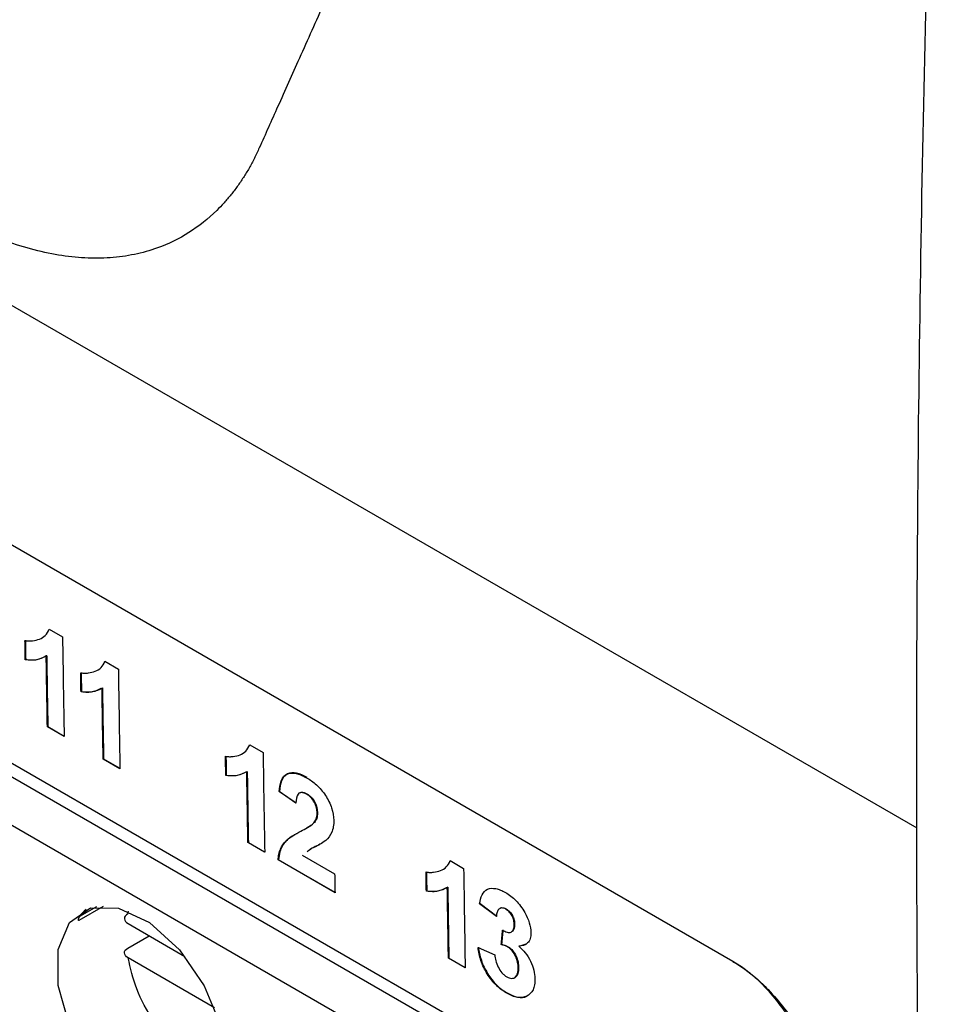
# Model space of a CAD drawing. Header units: millimetres. Extents: x -508 to 796, y -404 to 760.
# Tile 97 of 116: x 639 to 654, y 507 to 524. Entities that reach past the tile are written whole.
import ezdxf

# ---------------------------------------------------------------- set-up
doc = ezdxf.new("R2010")
doc.units = ezdxf.units.MM

msp = doc.modelspace()

# ---------------------------------------------------------------- linework, layer by layer
at = {"color": 7, "linetype": 'Continuous', "lineweight": 25}
for p, q in [((567.943, 559.931), (653.67, 510.442)), ((650.605, 508.211), (620.199, 525.764)), ((620.258, 522.096), (648.885, 505.57)), ((639.202, 513.755), (639.426, 513.626)), ((638.811, 513.249), (638.804, 513.245)), ((639.161, 513.312), (639.154, 513.308)), ((640.132, 513.218), (640.356, 513.089)), ((640.091, 512.775), (640.084, 512.771)), ((639.741, 512.712), (639.734, 512.708)), ((639.18, 512.129), (639.173, 512.125)), ((639.453, 511.963), (639.173, 512.125)), ((639.18, 512.129), (639.453, 511.972)), ((642.546, 511.825), (642.77, 511.695)), ((640.11, 511.592), (640.103, 511.588)), ((640.383, 511.427), (640.103, 511.588)), ((640.11, 511.592), (640.382, 511.435)), ((642.155, 511.319), (642.148, 511.315)), ((642.505, 511.382), (642.498, 511.377)), ((643.044, 511.048), (643.037, 511.044)), ((643.317, 510.851), (643.037, 511.044)), ((643.044, 511.048), (643.324, 510.855)), ((643.381, 511.024), (643.374, 511.02)), ((643.501, 511.006), (643.494, 511.002)), ((643.677, 510.689), (643.67, 510.685)), ((643.625, 510.528), (643.618, 510.524)), ((643.485, 510.431), (643.492, 510.435)), ((642.524, 510.198), (642.517, 510.194)), ((642.797, 510.033), (642.517, 510.194)), ((642.524, 510.198), (642.796, 510.041)), ((643.423, 509.987), (643.963, 509.676)), ((643.026, 509.909), (643.019, 509.905)), ((643.969, 509.356), (643.019, 509.905)), ((643.026, 509.909), (643.968, 509.365)), ((645.89, 509.894), (646.114, 509.765)), ((645.499, 509.388), (645.492, 509.384)), ((645.849, 509.451), (645.842, 509.447)), ((639.705, 508.902), (640.107, 509.134)), ((646.387, 509.177), (646.38, 509.173)), ((646.66, 508.964), (646.38, 509.173)), ((646.387, 509.177), (646.667, 508.968)), ((640.516, 509.008), (640.524, 509.049)), ((646.823, 509.089), (646.816, 509.085)), ((640.519, 508.843), (641.466, 508.296)), ((646.964, 508.832), (646.957, 508.827)), ((640.516, 508.436), (640.87, 508.64)), ((646.91, 508.705), (646.917, 508.709)), ((646.748, 508.496), (646.741, 508.492)), ((647.04, 508.469), (647.154, 508.505)), ((646.354, 508.446), (646.633, 508.324)), ((646.859, 508.456), (646.852, 508.451)), ((647.04, 508.469), (647.033, 508.465)), ((641.961, 507.439), (640.519, 508.271)), ((645.868, 508.268), (645.861, 508.264)), ((646.14, 508.103), (645.861, 508.264)), ((645.868, 508.268), (646.14, 508.111)), ((647.031, 508.11), (647.024, 508.106)), ((646.965, 507.942), (646.972, 507.946)), ((646.84, 507.686), (646.833, 507.682))]:
    msp.add_line(p, q, dxfattribs=at)
at = {"color": 250, "linetype": 'Continuous', "lineweight": 25}
for p, q in [((603.975, 531.27), (648.891, 505.341)), ((648.91, 504.514), (603.621, 530.658)), ((639.992, 509.125), (639.709, 508.962))]:
    msp.add_line(p, q, dxfattribs=at)
at = {"color": 7, "linetype": 'Continuous', "lineweight": 25, "flags": 128}
msp.add_lwpolyline([(642.159, 506.492), (642.063, 505.957), (641.789, 505.605), (641.375, 505.483), (640.875, 505.607), (640.357, 505.961), (639.892, 506.497), (639.542, 507.143), (639.354, 507.811), (639.354, 508.411), (639.542, 508.862), (639.892, 509.104), (640.357, 509.103), (640.875, 508.859), (641.375, 508.406), (641.789, 507.805), (642.063, 507.137), (642.159, 506.492)], dxfattribs=at)
at = {"color": 7, "linetype": 'Continuous', "lineweight": 25}
msp.add_ellipse((641.702, 507.861), major_axis=(2.02, -1.057), ratio=0.444531, start_param=2.938632, end_param=3.090972, dxfattribs=at)
for points, knots in [([(646.755, 530.679), (646.516, 530.165), (646.058, 529.177), (645.407, 527.76), (644.816, 526.466), (644.283, 525.295), (643.809, 524.245), (643.392, 523.316), (643.03, 522.508), (642.808, 522.01), (642.706, 521.781)], [0, 0, 0, 0, 0.1721837, 0.3308864, 0.476108, 0.6078485, 0.726108, 0.8308864, 0.9221837, 1, 1, 1, 1]), ([(642.705, 521.781), (642.679, 521.723), (642.625, 521.607), (642.537, 521.443), (642.442, 521.287), (642.341, 521.138), (642.233, 520.996), (642.119, 520.863), (641.899, 520.634), (641.545, 520.351), (641.075, 520.122), (640.629, 519.997), (640.224, 519.941), (639.801, 519.937), (639.357, 519.986), (638.895, 520.088), (638.47, 520.226), (638.093, 520.38), (637.769, 520.534), (637.552, 520.655), (637.444, 520.715)], [0, 0, 0, 0, 0.030428, 0.060812, 0.091194, 0.121613, 0.152111, 0.182728, 0.213503, 0.320363, 0.426719, 0.497341, 0.568001, 0.638605, 0.708979, 0.781724, 0.854499, 0.903197, 0.951643, 1, 1, 1, 1]), ([(638.799, 513.565), (638.821, 513.561), (638.844, 513.558), (638.886, 513.557), (638.906, 513.559), (638.967, 513.566), (639.005, 513.576), (639.077, 513.603), (639.11, 513.622), (639.164, 513.677), (639.186, 513.713), (639.202, 513.755)], [0, 0, 0, 0, 0.125, 0.125, 0.25, 0.25, 0.5, 0.5, 0.75, 0.75, 1, 1, 1, 1]), ([(639.154, 513.308), (639.105, 513.278), (639.052, 513.256), (638.934, 513.235), (638.87, 513.236), (638.804, 513.245)], [0, 0, 0, 0, 0.5, 0.5, 1, 1, 1, 1]), ([(638.811, 513.249), (638.844, 513.245), (638.91, 513.238), (639.025, 513.248), (639.096, 513.282), (639.142, 513.304)], [0, 0, 0, 0, 0.266674, 0.533511, 1, 1, 1, 1]), ([(639.729, 513.028), (639.751, 513.025), (639.773, 513.021), (639.816, 513.02), (639.836, 513.022), (639.897, 513.03), (639.935, 513.039), (640.007, 513.066), (640.04, 513.085), (640.094, 513.141), (640.116, 513.177), (640.132, 513.218)], [0, 0, 0, 0, 0.125, 0.125, 0.25, 0.25, 0.5, 0.5, 0.75, 0.75, 1, 1, 1, 1]), ([(640.084, 512.771), (640.035, 512.742), (639.981, 512.719), (639.863, 512.698), (639.8, 512.699), (639.734, 512.708)], [0, 0, 0, 0, 0.5, 0.5, 1, 1, 1, 1]), ([(639.741, 512.712), (639.774, 512.709), (639.839, 512.702), (639.955, 512.711), (640.026, 512.746), (640.072, 512.768)], [0, 0, 0, 0, 0.266674, 0.533511, 1, 1, 1, 1]), ([(642.143, 511.634), (642.165, 511.631), (642.187, 511.628), (642.23, 511.627), (642.25, 511.628), (642.311, 511.636), (642.349, 511.645), (642.421, 511.673), (642.454, 511.692), (642.508, 511.747), (642.53, 511.783), (642.546, 511.825)], [0, 0, 0, 0, 0.125, 0.125, 0.25, 0.25, 0.5, 0.5, 0.75, 0.75, 1, 1, 1, 1]), ([(642.498, 511.377), (642.449, 511.348), (642.395, 511.325), (642.277, 511.304), (642.214, 511.306), (642.148, 511.315)], [0, 0, 0, 0, 0.5, 0.5, 1, 1, 1, 1]), ([(642.155, 511.319), (642.188, 511.315), (642.253, 511.308), (642.369, 511.317), (642.44, 511.352), (642.486, 511.374)], [0, 0, 0, 0, 0.266674, 0.533511, 1, 1, 1, 1]), ([(643.037, 511.044), (643.043, 511.108), (643.052, 511.169), (643.092, 511.271), (643.122, 511.314), (643.209, 511.356), (643.263, 511.359), (643.376, 511.337), (643.436, 511.31), (643.496, 511.276)], [0, 0, 0, 0, 0.25, 0.25, 0.5, 0.5, 0.75, 0.75, 1, 1, 1, 1]), ([(643.503, 511.28), (643.443, 511.314), (643.384, 511.34), (643.272, 511.363), (643.218, 511.361), (643.131, 511.319), (643.1, 511.277), (643.059, 511.174), (643.05, 511.112), (643.044, 511.048)], [0, 0, 0, 0, 0.25, 0.25, 0.5, 0.5, 0.75, 0.75, 1, 1, 1, 1]), ([(643.496, 511.276), (643.552, 511.243), (643.607, 511.205), (643.715, 511.108), (643.766, 511.049), (643.853, 510.915), (643.889, 510.844), (643.937, 510.701), (643.947, 510.631), (643.949, 510.566)], [0, 0, 0, 0, 0.25, 0.25, 0.5, 0.5, 0.75, 0.75, 1, 1, 1, 1]), ([(643.494, 511.002), (643.467, 511.016), (643.441, 511.029), (643.392, 511.031), (643.371, 511.022), (643.326, 510.971), (643.319, 510.911), (643.317, 510.851)], [0, 0, 0, 0, 0.25, 0.25, 0.5, 0.5, 1, 1, 1, 1]), ([(643.383, 511.021), (643.39, 511.026), (643.41, 511.038), (643.453, 511.031), (643.486, 511.014), (643.501, 511.006)], [0, 0, 0, 0, 0.261407, 0.641314, 1, 1, 1, 1]), ([(643.67, 510.685), (643.669, 510.713), (643.667, 510.741), (643.653, 510.802), (643.642, 510.834), (643.61, 510.895), (643.589, 510.924), (643.544, 510.97), (643.519, 510.987), (643.494, 511.002)], [0, 0, 0, 0, 0.25, 0.25, 0.5, 0.5, 0.75, 0.75, 1, 1, 1, 1]), ([(643.501, 511.006), (643.526, 510.991), (643.55, 510.975), (643.596, 510.928), (643.617, 510.9), (643.649, 510.839), (643.66, 510.807), (643.674, 510.746), (643.676, 510.717), (643.677, 510.689)], [0, 0, 0, 0, 0.25, 0.25, 0.5, 0.5, 0.75, 0.75, 1, 1, 1, 1]), ([(643.618, 510.524), (643.633, 510.545), (643.647, 510.566), (643.666, 510.62), (643.669, 510.651), (643.67, 510.685)], [0, 0, 0, 0, 0.5, 0.5, 1, 1, 1, 1]), ([(643.677, 510.689), (643.676, 510.655), (643.673, 510.623), (643.654, 510.57), (643.64, 510.549), (643.625, 510.528)], [0, 0, 0, 0, 0.5, 0.5, 1, 1, 1, 1]), ([(643.4, 510.384), (643.438, 510.405), (643.476, 510.425), (643.55, 510.469), (643.587, 510.492), (643.618, 510.524)], [0, 0, 0, 0, 0.5, 0.5, 1, 1, 1, 1]), ([(643.625, 510.528), (643.608, 510.514), (643.576, 510.485), (643.529, 510.456), (643.501, 510.441), (643.492, 510.436)], [0, 0, 0, 0, 0.401759, 0.80275, 1, 1, 1, 1]), ([(643.949, 510.566), (643.949, 510.528), (643.947, 510.492), (643.935, 510.424), (643.926, 510.394), (643.89, 510.311), (643.854, 510.268), (643.814, 510.231)], [0, 0, 0, 0, 0.25, 0.25, 0.5, 0.5, 1, 1, 1, 1]), ([(643.019, 509.905), (643.022, 509.938), (643.026, 509.971), (643.04, 510.03), (643.049, 510.058), (643.082, 510.137), (643.113, 510.181), (643.222, 510.288), (643.311, 510.337), (643.4, 510.384)], [0, 0, 0, 0, 0.125, 0.125, 0.25, 0.25, 0.5, 0.5, 1, 1, 1, 1]), ([(643.329, 510.344), (643.312, 510.334), (643.25, 510.3), (643.14, 510.22), (643.049, 510.083), (643.032, 509.954), (643.026, 509.909)], [0, 0, 0, 0, 0.120671, 0.415992, 0.794789, 1, 1, 1, 1]), ([(643.814, 510.231), (643.783, 510.208), (643.72, 510.162), (643.606, 510.118), (643.54, 510.068), (643.505, 510.042)], [0, 0, 0, 0, 0.32018, 0.639506, 1, 1, 1, 1]), ([(643.51, 510.049), (643.532, 510.067), (643.591, 510.114), (643.681, 510.142), (643.733, 510.177), (643.748, 510.187)], [0, 0, 0, 0, 0.308803, 0.813264, 1, 1, 1, 1]), ([(645.487, 509.704), (645.509, 509.701), (645.531, 509.698), (645.574, 509.696), (645.594, 509.698), (645.654, 509.706), (645.692, 509.715), (645.765, 509.742), (645.798, 509.761), (645.852, 509.817), (645.874, 509.853), (645.89, 509.894)], [0, 0, 0, 0, 0.125, 0.125, 0.25, 0.25, 0.5, 0.5, 0.75, 0.75, 1, 1, 1, 1]), ([(645.842, 509.447), (645.792, 509.418), (645.739, 509.395), (645.621, 509.374), (645.558, 509.375), (645.492, 509.384)], [0, 0, 0, 0, 0.5, 0.5, 1, 1, 1, 1]), ([(645.499, 509.388), (645.532, 509.385), (645.597, 509.378), (645.713, 509.387), (645.784, 509.422), (645.829, 509.444)], [0, 0, 0, 0, 0.266674, 0.533511, 1, 1, 1, 1]), ([(646.38, 509.173), (646.39, 509.226), (646.402, 509.278), (646.444, 509.365), (646.473, 509.4), (646.553, 509.434), (646.601, 509.436), (646.677, 509.422), (646.702, 509.414), (646.756, 509.392), (646.783, 509.378), (646.81, 509.363)], [0, 0, 0, 0, 0.25, 0.25, 0.5, 0.5, 0.75, 0.75, 0.875, 0.875, 1, 1, 1, 1]), ([(646.81, 509.363), (646.84, 509.345), (646.869, 509.326), (646.929, 509.281), (646.957, 509.256), (647.013, 509.199), (647.04, 509.168), (647.089, 509.101), (647.111, 509.065), (647.133, 509.028)], [0, 0, 0, 0, 0.25, 0.25, 0.5, 0.5, 0.75, 0.75, 1, 1, 1, 1]), ([(640.516, 509.008), (640.478, 508.986), (640.457, 508.956), (640.459, 508.895), (640.481, 508.865), (640.519, 508.843)], [0, 0, 0, 0, 0.5, 0.5, 1, 1, 1, 1]), ([(646.816, 509.085), (646.794, 509.096), (646.771, 509.105), (646.731, 509.104), (646.714, 509.096), (646.688, 509.071), (646.678, 509.053), (646.665, 509.011), (646.663, 508.987), (646.66, 508.964)], [0, 0, 0, 0, 0.25, 0.25, 0.5, 0.5, 0.75, 0.75, 1, 1, 1, 1]), ([(646.724, 509.098), (646.726, 509.099), (646.739, 509.111), (646.773, 509.112), (646.807, 509.096), (646.823, 509.089)], [0, 0, 0, 0, 0.080004, 0.55624, 1, 1, 1, 1]), ([(646.957, 508.827), (646.956, 508.85), (646.955, 508.873), (646.943, 508.922), (646.934, 508.948), (646.908, 508.997), (646.892, 509.02), (646.856, 509.058), (646.836, 509.072), (646.816, 509.085)], [0, 0, 0, 0, 0.25, 0.25, 0.5, 0.5, 0.75, 0.75, 1, 1, 1, 1]), ([(646.823, 509.089), (646.843, 509.077), (646.862, 509.063), (646.898, 509.025), (646.914, 509.002), (646.94, 508.953), (646.95, 508.927), (646.962, 508.878), (646.963, 508.854), (646.964, 508.832)], [0, 0, 0, 0, 0.25, 0.25, 0.5, 0.5, 0.75, 0.75, 1, 1, 1, 1]), ([(647.133, 509.028), (647.163, 508.973), (647.19, 508.915), (647.226, 508.802), (647.234, 508.746), (647.236, 508.694)], [0, 0, 0, 0, 0.5, 0.5, 1, 1, 1, 1]), ([(639.709, 508.962), (639.703, 508.953), (639.691, 508.934), (639.684, 508.913), (639.684, 508.901), (639.689, 508.897), (639.696, 508.898), (639.701, 508.9), (639.705, 508.902), (639.705, 508.902)], [0, 0, 0, 0, 0.314101, 0.617278, 0.763723, 0.876695, 0.938022, 0.98977, 1, 1, 1, 1]), ([(646.763, 508.735), (646.789, 508.72), (646.814, 508.707), (646.863, 508.694), (646.886, 508.693), (646.923, 508.71), (646.937, 508.727), (646.955, 508.771), (646.957, 508.799), (646.957, 508.827)], [0, 0, 0, 0, 0.25, 0.25, 0.5, 0.5, 0.75, 0.75, 1, 1, 1, 1]), ([(646.964, 508.832), (646.962, 508.803), (646.959, 508.754), (646.936, 508.717), (646.919, 508.712), (646.916, 508.711)], [0, 0, 0, 0, 0.54991, 0.927792, 1, 1, 1, 1]), ([(647.236, 508.694), (647.236, 508.657), (647.233, 508.623), (647.214, 508.563), (647.199, 508.539), (647.143, 508.482), (647.089, 508.47), (647.033, 508.465)], [0, 0, 0, 0, 0.25, 0.25, 0.5, 0.5, 1, 1, 1, 1]), ([(646.852, 508.451), (646.842, 508.457), (646.833, 508.462), (646.823, 508.466), (646.814, 508.47), (646.805, 508.474), (646.795, 508.477), (646.777, 508.483), (646.759, 508.488), (646.741, 508.492)], [0, 0, 0, 0, 0.0000401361, 0.0000401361, 0.0000401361, 0.0000802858, 0.0000802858, 0.0000802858, 0.0001600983, 0.0001600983, 0.0001600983, 0.0001600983]), ([(646.748, 508.496), (646.757, 508.494), (646.766, 508.492), (646.775, 508.489), (646.784, 508.487), (646.793, 508.484), (646.803, 508.481), (646.821, 508.474), (646.84, 508.466), (646.859, 508.456)], [0, 0, 0, 0, 0.0000401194, 0.0000401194, 0.0000401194, 0.0000802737, 0.0000802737, 0.0000802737, 0.0001602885, 0.0001602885, 0.0001602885, 0.0001602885]), ([(640.519, 508.271), (640.481, 508.293), (640.459, 508.323), (640.457, 508.384), (640.478, 508.414), (640.516, 508.436)], [0, 0, 0, 0, 0.5, 0.5, 1, 1, 1, 1]), ([(646.833, 507.682), (646.774, 507.717), (646.716, 507.759), (646.603, 507.869), (646.552, 507.934), (646.464, 508.075), (646.428, 508.151), (646.377, 508.301), (646.363, 508.375), (646.354, 508.446)], [0, 0, 0, 0, 0.25, 0.25, 0.5, 0.5, 0.75, 0.75, 1, 1, 1, 1]), ([(646.361, 508.45), (646.37, 508.379), (646.384, 508.307), (646.435, 508.155), (646.471, 508.081), (646.558, 507.939), (646.609, 507.874), (646.722, 507.764), (646.78, 507.721), (646.84, 507.686)], [0, 0, 0, 0, 0.25, 0.25, 0.5, 0.5, 0.75, 0.75, 1, 1, 1, 1]), ([(646.633, 508.324), (646.637, 508.291), (646.642, 508.258), (646.661, 508.189), (646.673, 508.153), (646.708, 508.084), (646.729, 508.051), (646.766, 508.008), (646.78, 507.995), (646.806, 507.973), (646.82, 507.964), (646.834, 507.955)], [0, 0, 0, 0, 0.25, 0.25, 0.5, 0.5, 0.75, 0.75, 0.875, 0.875, 1, 1, 1, 1]), ([(647.024, 508.106), (647.023, 508.136), (647.021, 508.166), (647.008, 508.229), (646.997, 508.262), (646.967, 508.327), (646.948, 508.359), (646.903, 508.415), (646.877, 508.435), (646.852, 508.451)], [0, 0, 0, 0, 0.25, 0.25, 0.5, 0.5, 0.75, 0.75, 1, 1, 1, 1]), ([(646.859, 508.456), (646.884, 508.439), (646.91, 508.419), (646.955, 508.364), (646.974, 508.333), (647.004, 508.268), (647.015, 508.234), (647.028, 508.171), (647.03, 508.14), (647.031, 508.11)], [0, 0, 0, 0, 0.25, 0.25, 0.5, 0.5, 0.75, 0.75, 1, 1, 1, 1]), ([(647.033, 508.465), (647.071, 508.433), (647.108, 508.397), (647.176, 508.311), (647.205, 508.264), (647.254, 508.166), (647.273, 508.116), (647.297, 508.016), (647.302, 507.969), (647.304, 507.924)], [0, 0, 0, 0, 0.25, 0.25, 0.5, 0.5, 0.75, 0.75, 1, 1, 1, 1]), ([(642.122, 506.307), (642.118, 506.307), (641.997, 506.298), (641.709, 506.446), (641.302, 506.747), (640.928, 507.207), (640.642, 507.743), (640.559, 508.099), (640.519, 508.271)], [0, 0, 0, 0, 0.006915, 0.2007761, 0.3946373, 0.6003881, 0.8061389, 1, 1, 1, 1]), ([(650.605, 508.211), (650.638, 508.191), (650.705, 508.151), (650.805, 508.083), (650.903, 508.008), (651, 507.927), (651.096, 507.839), (651.255, 507.68), (651.469, 507.43), (651.708, 507.071), (651.906, 506.692), (652.039, 506.343), (652.122, 506.037), (652.169, 505.774), (652.176, 505.61), (652.18, 505.528)], [0, 0, 0, 0, 0.041121, 0.081911, 0.122538, 0.163173, 0.203987, 0.245147, 0.37066, 0.496298, 0.618666, 0.741136, 0.82767, 0.913421, 1, 1, 1, 1]), ([(652.042, 505.775), (652.04, 505.882), (652.029, 505.992), (651.99, 506.22), (651.962, 506.338), (651.888, 506.575), (651.843, 506.693), (651.738, 506.928), (651.678, 507.046), (651.479, 507.383), (651.32, 507.595), (650.978, 507.953), (650.792, 508.103), (650.605, 508.211)], [0, 0, 0, 0, 0.125, 0.125, 0.25, 0.25, 0.375, 0.375, 0.5, 0.5, 0.75, 0.75, 1, 1, 1, 1]), ([(646.834, 507.955), (646.862, 507.94), (646.89, 507.929), (646.94, 507.929), (646.962, 507.937), (646.996, 507.968), (647.008, 507.99), (647.022, 508.043), (647.024, 508.074), (647.024, 508.106)], [0, 0, 0, 0, 0.25, 0.25, 0.5, 0.5, 0.75, 0.75, 1, 1, 1, 1]), ([(647.031, 508.11), (647.029, 508.075), (647.026, 508.013), (646.999, 507.96), (646.975, 507.952), (646.97, 507.95)], [0, 0, 0, 0, 0.512882, 0.884724, 1, 1, 1, 1]), ([(647.304, 507.924), (647.304, 507.889), (647.302, 507.855), (647.291, 507.794), (647.283, 507.765), (647.247, 507.69), (647.21, 507.655), (647.122, 507.611), (647.07, 507.603), (646.957, 507.621), (646.895, 507.648), (646.833, 507.682)], [0, 0, 0, 0, 0.125, 0.125, 0.25, 0.25, 0.5, 0.5, 0.75, 0.75, 1, 1, 1, 1]), ([(646.84, 507.686), (646.899, 507.658), (647.017, 507.603), (647.137, 507.605), (647.178, 507.643), (647.184, 507.648)], [0, 0, 0, 0, 0.46183, 0.928263, 1, 1, 1, 1])]:
    msp.add_open_spline(points, degree=3, knots=knots, dxfattribs=at)
for points in [[(653.67, 510.442), (653.661, 515.77), (653.733, 521.145), (653.885, 526.563)], [(638.806, 513.569), (638.808, 513.462), (638.81, 513.356), (638.811, 513.249)], [(639.426, 513.626), (639.434, 513.071), (639.443, 512.517), (639.453, 511.963)], [(638.804, 513.245), (638.803, 513.352), (638.801, 513.458), (638.799, 513.565)], [(639.173, 512.125), (639.166, 512.519), (639.16, 512.913), (639.154, 513.308)], [(639.161, 513.312), (639.167, 512.917), (639.174, 512.523), (639.18, 512.129)], [(640.356, 513.089), (640.364, 512.534), (640.373, 511.98), (640.383, 511.427)], [(639.734, 512.708), (639.732, 512.815), (639.731, 512.921), (639.729, 513.028)], [(639.736, 513.032), (639.738, 512.925), (639.739, 512.819), (639.741, 512.712)], [(640.103, 511.588), (640.096, 511.982), (640.09, 512.376), (640.084, 512.771)], [(640.091, 512.775), (640.097, 512.38), (640.103, 511.986), (640.11, 511.592)], [(642.148, 511.315), (642.146, 511.421), (642.145, 511.528), (642.143, 511.634)], [(642.15, 511.638), (642.152, 511.532), (642.153, 511.425), (642.155, 511.319)], [(642.77, 511.695), (642.778, 511.141), (642.787, 510.587), (642.797, 510.033)], [(642.517, 510.194), (642.51, 510.588), (642.504, 510.983), (642.498, 511.377)], [(642.505, 511.382), (642.511, 510.987), (642.517, 510.592), (642.524, 510.198)], [(654.013, 492.342), (653.794, 498.312), (653.68, 504.346), (653.67, 510.442)], [(643.963, 509.676), (643.965, 509.569), (643.967, 509.463), (643.969, 509.356)], [(645.492, 509.384), (645.49, 509.491), (645.488, 509.597), (645.487, 509.704)], [(645.494, 509.708), (645.496, 509.602), (645.497, 509.495), (645.499, 509.388)], [(646.114, 509.765), (646.122, 509.21), (646.131, 508.656), (646.14, 508.103)], [(645.861, 508.264), (645.854, 508.658), (645.848, 509.052), (645.842, 509.447)], [(645.849, 509.451), (645.855, 509.057), (645.861, 508.662), (645.868, 508.268)], [(646.741, 508.492), (646.748, 508.573), (646.756, 508.654), (646.763, 508.735)], [(646.77, 508.739), (646.763, 508.658), (646.755, 508.577), (646.748, 508.496)]]:
    msp.add_open_spline(points, degree=3, dxfattribs=at)

doc.saveas('drawing.dxf')
